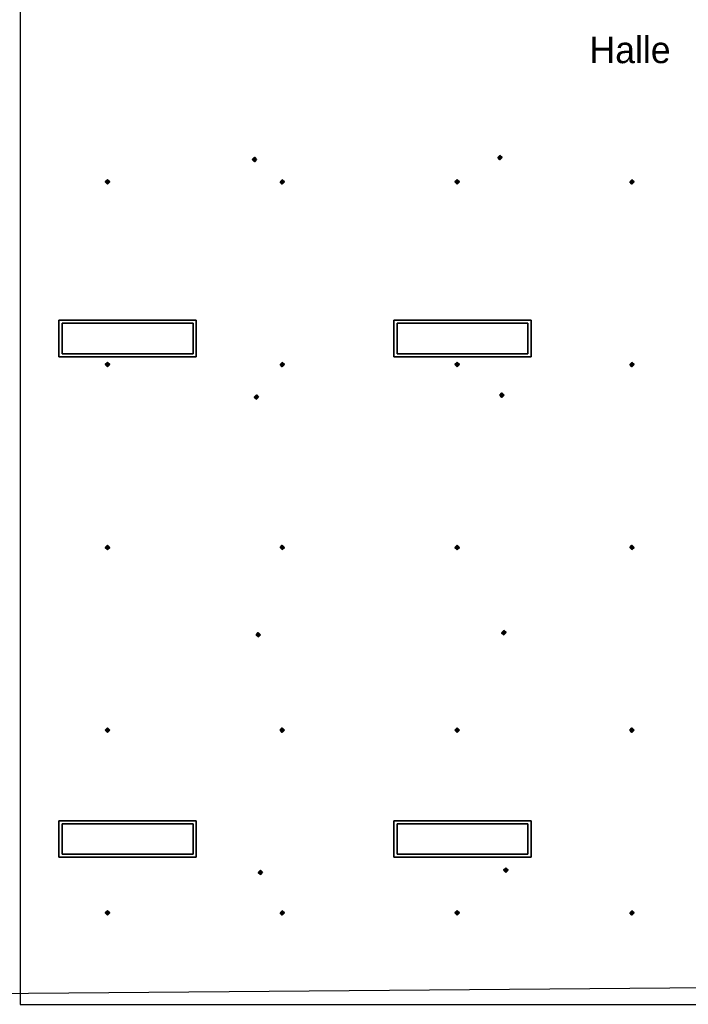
# Model space of a CAD drawing. Header units: inches. Extents: x 0.1 to 82.8, y 0.2 to 48.3.
# Tile 70 of 110: x 16.1 to 23.7, y 5.9 to 17.1. Entities that reach past the tile are written whole.
import ezdxf

# ---------------------------------------------------------------- set-up
doc = ezdxf.new("R2010")
doc.units = ezdxf.units.IN
doc.header["$MEASUREMENT"] = 0
for name, color, linetype, true_color in [('DLX_CALC', 3, 'Continuous', 0x00ff00), ('DLX_DESC', 7, 'Continuous', 0x000000), ('DLX_LUM 1', 7, 'Continuous', 0xffd400)]:
    doc.layers.add(name, color=color, linetype=linetype, true_color=true_color)
doc.styles.add('TableTextStyle', font='txt')

msp = doc.modelspace()

# ---------------------------------------------------------------- linework, layer by layer
at = {"layer": 'DLX_CALC'}
for points in [[(16.123, 32.746, 0), (16.123, 5.946, 0)], [(0.849, 5.946, 0), (45.145, 6.313, 0)], [(16.123, 5.946, 0), (29.923, 5.946, 0)]]:
    msp.add_polyline3d(points, dxfattribs=at)
at = {"layer": 'DLX_LUM 1'}
for points in [[(16.562, 13.662, 0), (18.11, 13.662, 0)], [(18.11, 13.662, 0), (16.562, 13.662, 0)], [(16.562, 13.662, 0), (16.562, 13.662, 0)], [(16.562, 13.25, 0), (16.562, 13.662, 0)], [(16.562, 13.662, 0), (16.562, 13.662, 0)], [(16.562, 13.662, 0), (16.562, 13.25, 0)], [(18.11, 13.662, 0), (16.562, 13.662, 0)], [(16.562, 13.662, 0), (16.562, 13.25, 0)], [(16.562, 13.662, 0), (18.11, 13.662, 0)], [(16.562, 13.25, 0), (16.562, 13.662, 0)], [(18.11, 13.662, 0), (18.11, 13.662, 0)], [(18.11, 13.662, 0), (18.11, 13.25, 0)], [(18.11, 13.25, 0), (18.11, 13.662, 0)], [(18.11, 13.662, 0), (18.11, 13.662, 0)], [(18.11, 13.25, 0), (18.11, 13.662, 0)], [(18.11, 13.662, 0), (18.11, 13.25, 0)], [(20.337, 13.662, 0), (21.885, 13.662, 0)], [(21.885, 13.662, 0), (20.337, 13.662, 0)], [(20.337, 13.662, 0), (20.337, 13.662, 0)], [(20.337, 13.25, 0), (20.337, 13.662, 0)], [(20.337, 13.662, 0), (20.337, 13.662, 0)], [(20.337, 13.662, 0), (20.337, 13.25, 0)], [(21.885, 13.662, 0), (20.337, 13.662, 0)], [(20.337, 13.662, 0), (20.337, 13.25, 0)], [(20.337, 13.662, 0), (21.885, 13.662, 0)], [(20.337, 13.25, 0), (20.337, 13.662, 0)], [(21.885, 13.662, 0), (21.885, 13.662, 0)], [(21.885, 13.662, 0), (21.885, 13.25, 0)], [(21.885, 13.25, 0), (21.885, 13.662, 0)], [(21.885, 13.662, 0), (21.885, 13.662, 0)], [(21.885, 13.25, 0), (21.885, 13.662, 0)], [(21.885, 13.662, 0), (21.885, 13.25, 0)], [(18.074, 13.629, 0), (16.599, 13.629, 0)], [(16.599, 13.629, 0), (16.599, 13.284, 0)], [(16.599, 13.284, 0), (16.599, 13.629, 0)], [(16.599, 13.629, 0), (18.074, 13.629, 0)], [(18.074, 13.284, 0), (18.074, 13.629, 0)], [(18.074, 13.629, 0), (18.074, 13.284, 0)], [(21.849, 13.629, 0), (20.374, 13.629, 0)], [(20.374, 13.629, 0), (20.374, 13.284, 0)], [(20.374, 13.284, 0), (20.374, 13.629, 0)], [(20.374, 13.629, 0), (21.849, 13.629, 0)], [(21.849, 13.284, 0), (21.849, 13.629, 0)], [(21.849, 13.629, 0), (21.849, 13.284, 0)], [(18.11, 13.25, 0), (16.562, 13.25, 0)], [(16.562, 13.25, 0), (16.562, 13.25, 0)], [(16.562, 13.25, 0), (18.11, 13.25, 0)], [(16.562, 13.25, 0), (16.562, 13.25, 0)], [(16.562, 13.25, 0), (18.11, 13.25, 0)], [(18.11, 13.25, 0), (16.562, 13.25, 0)], [(16.599, 13.284, 0), (18.074, 13.284, 0)], [(18.074, 13.284, 0), (16.599, 13.284, 0)], [(18.11, 13.25, 0), (18.11, 13.25, 0)], [(18.11, 13.25, 0), (18.11, 13.25, 0)], [(21.885, 13.25, 0), (20.337, 13.25, 0)], [(20.337, 13.25, 0), (20.337, 13.25, 0)], [(20.337, 13.25, 0), (21.885, 13.25, 0)], [(20.337, 13.25, 0), (20.337, 13.25, 0)], [(20.337, 13.25, 0), (21.885, 13.25, 0)], [(21.885, 13.25, 0), (20.337, 13.25, 0)], [(20.374, 13.284, 0), (21.849, 13.284, 0)], [(21.849, 13.284, 0), (20.374, 13.284, 0)], [(21.885, 13.25, 0), (21.885, 13.25, 0)], [(21.885, 13.25, 0), (21.885, 13.25, 0)], [(16.562, 8.017, 0), (18.11, 8.017, 0)], [(18.11, 8.017, 0), (16.562, 8.017, 0)], [(16.562, 8.017, 0), (16.562, 8.017, 0)], [(16.562, 7.605, 0), (16.562, 8.017, 0)], [(16.562, 8.017, 0), (16.562, 8.017, 0)], [(16.562, 8.017, 0), (16.562, 7.605, 0)], [(18.11, 8.017, 0), (16.562, 8.017, 0)], [(16.562, 8.017, 0), (16.562, 7.605, 0)], [(16.562, 8.017, 0), (18.11, 8.017, 0)], [(16.562, 7.605, 0), (16.562, 8.017, 0)], [(18.11, 8.017, 0), (18.11, 8.017, 0)], [(18.11, 8.017, 0), (18.11, 7.605, 0)], [(18.11, 7.605, 0), (18.11, 8.017, 0)], [(18.11, 8.017, 0), (18.11, 8.017, 0)], [(18.11, 7.605, 0), (18.11, 8.017, 0)], [(18.11, 8.017, 0), (18.11, 7.605, 0)], [(20.337, 8.017, 0), (21.885, 8.017, 0)], [(21.885, 8.017, 0), (20.337, 8.017, 0)], [(20.337, 8.017, 0), (20.337, 8.017, 0)], [(20.337, 7.605, 0), (20.337, 8.017, 0)], [(20.337, 8.017, 0), (20.337, 8.017, 0)], [(20.337, 8.017, 0), (20.337, 7.605, 0)], [(21.885, 8.017, 0), (20.337, 8.017, 0)], [(20.337, 8.017, 0), (20.337, 7.605, 0)], [(20.337, 8.017, 0), (21.885, 8.017, 0)], [(20.337, 7.605, 0), (20.337, 8.017, 0)], [(21.885, 8.017, 0), (21.885, 8.017, 0)], [(21.885, 8.017, 0), (21.885, 7.605, 0)], [(21.885, 7.605, 0), (21.885, 8.017, 0)], [(21.885, 8.017, 0), (21.885, 8.017, 0)], [(21.885, 7.605, 0), (21.885, 8.017, 0)], [(21.885, 8.017, 0), (21.885, 7.605, 0)], [(18.074, 7.984, 0), (16.599, 7.984, 0)], [(16.599, 7.984, 0), (16.599, 7.639, 0)], [(16.599, 7.639, 0), (16.599, 7.984, 0)], [(16.599, 7.984, 0), (18.074, 7.984, 0)], [(18.074, 7.639, 0), (18.074, 7.984, 0)], [(18.074, 7.984, 0), (18.074, 7.639, 0)], [(21.849, 7.984, 0), (20.374, 7.984, 0)], [(20.374, 7.984, 0), (20.374, 7.639, 0)], [(20.374, 7.639, 0), (20.374, 7.984, 0)], [(20.374, 7.984, 0), (21.849, 7.984, 0)], [(21.849, 7.639, 0), (21.849, 7.984, 0)], [(21.849, 7.984, 0), (21.849, 7.639, 0)], [(18.11, 7.605, 0), (16.562, 7.605, 0)], [(16.562, 7.605, 0), (16.562, 7.605, 0)], [(16.562, 7.605, 0), (18.11, 7.605, 0)], [(16.562, 7.605, 0), (16.562, 7.605, 0)], [(16.562, 7.605, 0), (18.11, 7.605, 0)], [(18.11, 7.605, 0), (16.562, 7.605, 0)], [(16.599, 7.639, 0), (18.074, 7.639, 0)], [(18.074, 7.639, 0), (16.599, 7.639, 0)], [(18.11, 7.605, 0), (18.11, 7.605, 0)], [(18.11, 7.605, 0), (18.11, 7.605, 0)], [(21.885, 7.605, 0), (20.337, 7.605, 0)], [(20.337, 7.605, 0), (20.337, 7.605, 0)], [(20.337, 7.605, 0), (21.885, 7.605, 0)], [(20.337, 7.605, 0), (20.337, 7.605, 0)], [(20.337, 7.605, 0), (21.885, 7.605, 0)], [(21.885, 7.605, 0), (20.337, 7.605, 0)], [(20.374, 7.639, 0), (21.849, 7.639, 0)], [(21.849, 7.639, 0), (20.374, 7.639, 0)], [(21.885, 7.605, 0), (21.885, 7.605, 0)], [(21.885, 7.605, 0), (21.885, 7.605, 0)]]:
    msp.add_polyline3d(points, dxfattribs=at)

# ---------------------------------------------------------------- texts
at = {"layer": 'DLX_DESC', "style": 'TableTextStyle'}
msp.add_text('Halle', height=0.3, rotation=-0.0002, dxfattribs=at).set_placement((22.545, 16.563))

# ---------------------------------------------------------------- meshes
at = {"layer": 'DLX_CALC'}
mesh = msp.add_polyface(dxfattribs=at)
corners = [(18.741, 15.475), (18.766, 15.451), (18.766, 15.476), (18.766, 15.451), (18.791, 15.476), (18.766, 15.476), (18.791, 15.476), (18.766, 15.501), (18.766, 15.476), (18.766, 15.501), (18.741, 15.475), (18.766, 15.476), (18.766, 15.451), (18.741, 15.475), (18.766, 15.476), (18.791, 15.476), (18.766, 15.451), (18.766, 15.476), (18.766, 15.501), (18.791, 15.476), (18.766, 15.476), (18.741, 15.475), (18.766, 15.501), (18.766, 15.476)]
mesh.append_faces([[corners[k] for k in face] for face in [(0, 1, 2), (3, 4, 5), (6, 7, 8), (9, 10, 11), (12, 13, 14), (15, 16, 17), (18, 19, 20), (21, 22, 23)]])
mesh = msp.add_polyface(dxfattribs=at)
corners = [(21.51, 15.498), (21.535, 15.473), (21.535, 15.498), (21.535, 15.473), (21.56, 15.499), (21.535, 15.498), (21.56, 15.499), (21.535, 15.523), (21.535, 15.498), (21.535, 15.523), (21.51, 15.498), (21.535, 15.498), (21.535, 15.473), (21.51, 15.498), (21.535, 15.498), (21.56, 15.499), (21.535, 15.473), (21.535, 15.498), (21.535, 15.523), (21.56, 15.499), (21.535, 15.498), (21.51, 15.498), (21.535, 15.523), (21.535, 15.498)]
mesh.append_faces([[corners[k] for k in face] for face in [(0, 1, 2), (3, 4, 5), (6, 7, 8), (9, 10, 11), (12, 13, 14), (15, 16, 17), (18, 19, 20), (21, 22, 23)]])
mesh = msp.add_polyface(dxfattribs=at)
corners = [(17.109, 15.198), (17.134, 15.223), (17.109, 15.223), (17.134, 15.223), (17.109, 15.248), (17.109, 15.223), (17.109, 15.248), (17.084, 15.223), (17.109, 15.223), (17.084, 15.223), (17.109, 15.198), (17.109, 15.223), (17.134, 15.223), (17.109, 15.198), (17.109, 15.223), (17.109, 15.248), (17.134, 15.223), (17.109, 15.223), (17.084, 15.223), (17.109, 15.248), (17.109, 15.223), (17.109, 15.198), (17.084, 15.223), (17.109, 15.223)]
mesh.append_faces([[corners[k] for k in face] for face in [(0, 1, 2), (3, 4, 5), (6, 7, 8), (9, 10, 11), (12, 13, 14), (15, 16, 17), (18, 19, 20), (21, 22, 23)]])
mesh = msp.add_polyface(dxfattribs=at)
corners = [(19.08, 15.198), (19.105, 15.223), (19.08, 15.223), (19.105, 15.223), (19.08, 15.248), (19.08, 15.223), (19.08, 15.248), (19.055, 15.223), (19.08, 15.223), (19.055, 15.223), (19.08, 15.198), (19.08, 15.223), (19.105, 15.223), (19.08, 15.198), (19.08, 15.223), (19.08, 15.248), (19.105, 15.223), (19.08, 15.223), (19.055, 15.223), (19.08, 15.248), (19.08, 15.223), (19.08, 15.198), (19.055, 15.223), (19.08, 15.223)]
mesh.append_faces([[corners[k] for k in face] for face in [(0, 1, 2), (3, 4, 5), (6, 7, 8), (9, 10, 11), (12, 13, 14), (15, 16, 17), (18, 19, 20), (21, 22, 23)]])
mesh = msp.add_polyface(dxfattribs=at)
corners = [(21.052, 15.198), (21.077, 15.223), (21.052, 15.223), (21.077, 15.223), (21.052, 15.248), (21.052, 15.223), (21.052, 15.248), (21.027, 15.223), (21.052, 15.223), (21.027, 15.223), (21.052, 15.198), (21.052, 15.223), (21.077, 15.223), (21.052, 15.198), (21.052, 15.223), (21.052, 15.248), (21.077, 15.223), (21.052, 15.223), (21.027, 15.223), (21.052, 15.248), (21.052, 15.223), (21.052, 15.198), (21.027, 15.223), (21.052, 15.223)]
mesh.append_faces([[corners[k] for k in face] for face in [(0, 1, 2), (3, 4, 5), (6, 7, 8), (9, 10, 11), (12, 13, 14), (15, 16, 17), (18, 19, 20), (21, 22, 23)]])
mesh = msp.add_polyface(dxfattribs=at)
corners = [(23.023, 15.198), (23.048, 15.223), (23.023, 15.223), (23.048, 15.223), (23.023, 15.248), (23.023, 15.223), (23.023, 15.248), (22.998, 15.223), (23.023, 15.223), (22.998, 15.223), (23.023, 15.198), (23.023, 15.223), (23.048, 15.223), (23.023, 15.198), (23.023, 15.223), (23.023, 15.248), (23.048, 15.223), (23.023, 15.223), (22.998, 15.223), (23.023, 15.248), (23.023, 15.223), (23.023, 15.198), (22.998, 15.223), (23.023, 15.223)]
mesh.append_faces([[corners[k] for k in face] for face in [(0, 1, 2), (3, 4, 5), (6, 7, 8), (9, 10, 11), (12, 13, 14), (15, 16, 17), (18, 19, 20), (21, 22, 23)]])
mesh = msp.add_polyface(dxfattribs=at)
corners = [(17.109, 13.137), (17.134, 13.162), (17.109, 13.162), (17.134, 13.162), (17.109, 13.187), (17.109, 13.162), (17.109, 13.187), (17.084, 13.162), (17.109, 13.162), (17.084, 13.162), (17.109, 13.137), (17.109, 13.162), (17.134, 13.162), (17.109, 13.137), (17.109, 13.162), (17.109, 13.187), (17.134, 13.162), (17.109, 13.162), (17.084, 13.162), (17.109, 13.187), (17.109, 13.162), (17.109, 13.137), (17.084, 13.162), (17.109, 13.162)]
mesh.append_faces([[corners[k] for k in face] for face in [(0, 1, 2), (3, 4, 5), (6, 7, 8), (9, 10, 11), (12, 13, 14), (15, 16, 17), (18, 19, 20), (21, 22, 23)]])
mesh = msp.add_polyface(dxfattribs=at)
corners = [(19.08, 13.137), (19.105, 13.162), (19.08, 13.162), (19.105, 13.162), (19.08, 13.187), (19.08, 13.162), (19.08, 13.187), (19.055, 13.162), (19.08, 13.162), (19.055, 13.162), (19.08, 13.137), (19.08, 13.162), (19.105, 13.162), (19.08, 13.137), (19.08, 13.162), (19.08, 13.187), (19.105, 13.162), (19.08, 13.162), (19.055, 13.162), (19.08, 13.187), (19.08, 13.162), (19.08, 13.137), (19.055, 13.162), (19.08, 13.162)]
mesh.append_faces([[corners[k] for k in face] for face in [(0, 1, 2), (3, 4, 5), (6, 7, 8), (9, 10, 11), (12, 13, 14), (15, 16, 17), (18, 19, 20), (21, 22, 23)]])
mesh = msp.add_polyface(dxfattribs=at)
corners = [(21.052, 13.137), (21.077, 13.162), (21.052, 13.162), (21.077, 13.162), (21.052, 13.187), (21.052, 13.162), (21.052, 13.187), (21.027, 13.162), (21.052, 13.162), (21.027, 13.162), (21.052, 13.137), (21.052, 13.162), (21.077, 13.162), (21.052, 13.137), (21.052, 13.162), (21.052, 13.187), (21.077, 13.162), (21.052, 13.162), (21.027, 13.162), (21.052, 13.187), (21.052, 13.162), (21.052, 13.137), (21.027, 13.162), (21.052, 13.162)]
mesh.append_faces([[corners[k] for k in face] for face in [(0, 1, 2), (3, 4, 5), (6, 7, 8), (9, 10, 11), (12, 13, 14), (15, 16, 17), (18, 19, 20), (21, 22, 23)]])
mesh = msp.add_polyface(dxfattribs=at)
corners = [(23.023, 13.137), (23.048, 13.162), (23.023, 13.162), (23.048, 13.162), (23.023, 13.187), (23.023, 13.162), (23.023, 13.187), (22.998, 13.162), (23.023, 13.162), (22.998, 13.162), (23.023, 13.137), (23.023, 13.162), (23.048, 13.162), (23.023, 13.137), (23.023, 13.162), (23.023, 13.187), (23.048, 13.162), (23.023, 13.162), (22.998, 13.162), (23.023, 13.187), (23.023, 13.162), (23.023, 13.137), (22.998, 13.162), (23.023, 13.162)]
mesh.append_faces([[corners[k] for k in face] for face in [(0, 1, 2), (3, 4, 5), (6, 7, 8), (9, 10, 11), (12, 13, 14), (15, 16, 17), (18, 19, 20), (21, 22, 23)]])
mesh = msp.add_polyface(dxfattribs=at)
corners = [(18.763, 12.795), (18.789, 12.771), (18.788, 12.796), (18.789, 12.771), (18.813, 12.796), (18.788, 12.796), (18.813, 12.796), (18.788, 12.821), (18.788, 12.796), (18.788, 12.821), (18.763, 12.795), (18.788, 12.796), (18.789, 12.771), (18.763, 12.795), (18.788, 12.796), (18.813, 12.796), (18.789, 12.771), (18.788, 12.796), (18.788, 12.821), (18.813, 12.796), (18.788, 12.796), (18.763, 12.795), (18.788, 12.821), (18.788, 12.796)]
mesh.append_faces([[corners[k] for k in face] for face in [(0, 1, 2), (3, 4, 5), (6, 7, 8), (9, 10, 11), (12, 13, 14), (15, 16, 17), (18, 19, 20), (21, 22, 23)]])
mesh = msp.add_polyface(dxfattribs=at)
corners = [(21.532, 12.818), (21.557, 12.793), (21.557, 12.818), (21.557, 12.793), (21.582, 12.819), (21.557, 12.818), (21.582, 12.819), (21.557, 12.843), (21.557, 12.818), (21.557, 12.843), (21.532, 12.818), (21.557, 12.818), (21.557, 12.793), (21.532, 12.818), (21.557, 12.818), (21.582, 12.819), (21.557, 12.793), (21.557, 12.818), (21.557, 12.843), (21.582, 12.819), (21.557, 12.818), (21.532, 12.818), (21.557, 12.843), (21.557, 12.818)]
mesh.append_faces([[corners[k] for k in face] for face in [(0, 1, 2), (3, 4, 5), (6, 7, 8), (9, 10, 11), (12, 13, 14), (15, 16, 17), (18, 19, 20), (21, 22, 23)]])
mesh = msp.add_polyface(dxfattribs=at)
corners = [(17.109, 11.075), (17.134, 11.1), (17.109, 11.1), (17.134, 11.1), (17.109, 11.125), (17.109, 11.1), (17.109, 11.125), (17.084, 11.1), (17.109, 11.1), (17.084, 11.1), (17.109, 11.075), (17.109, 11.1), (17.134, 11.1), (17.109, 11.075), (17.109, 11.1), (17.109, 11.125), (17.134, 11.1), (17.109, 11.1), (17.084, 11.1), (17.109, 11.125), (17.109, 11.1), (17.109, 11.075), (17.084, 11.1), (17.109, 11.1)]
mesh.append_faces([[corners[k] for k in face] for face in [(0, 1, 2), (3, 4, 5), (6, 7, 8), (9, 10, 11), (12, 13, 14), (15, 16, 17), (18, 19, 20), (21, 22, 23)]])
mesh = msp.add_polyface(dxfattribs=at)
corners = [(19.08, 11.075), (19.105, 11.1), (19.08, 11.1), (19.105, 11.1), (19.08, 11.125), (19.08, 11.1), (19.08, 11.125), (19.055, 11.1), (19.08, 11.1), (19.055, 11.1), (19.08, 11.075), (19.08, 11.1), (19.105, 11.1), (19.08, 11.075), (19.08, 11.1), (19.08, 11.125), (19.105, 11.1), (19.08, 11.1), (19.055, 11.1), (19.08, 11.125), (19.08, 11.1), (19.08, 11.075), (19.055, 11.1), (19.08, 11.1)]
mesh.append_faces([[corners[k] for k in face] for face in [(0, 1, 2), (3, 4, 5), (6, 7, 8), (9, 10, 11), (12, 13, 14), (15, 16, 17), (18, 19, 20), (21, 22, 23)]])
mesh = msp.add_polyface(dxfattribs=at)
corners = [(21.052, 11.075), (21.077, 11.1), (21.052, 11.1), (21.077, 11.1), (21.052, 11.125), (21.052, 11.1), (21.052, 11.125), (21.027, 11.1), (21.052, 11.1), (21.027, 11.1), (21.052, 11.075), (21.052, 11.1), (21.077, 11.1), (21.052, 11.075), (21.052, 11.1), (21.052, 11.125), (21.077, 11.1), (21.052, 11.1), (21.027, 11.1), (21.052, 11.125), (21.052, 11.1), (21.052, 11.075), (21.027, 11.1), (21.052, 11.1)]
mesh.append_faces([[corners[k] for k in face] for face in [(0, 1, 2), (3, 4, 5), (6, 7, 8), (9, 10, 11), (12, 13, 14), (15, 16, 17), (18, 19, 20), (21, 22, 23)]])
mesh = msp.add_polyface(dxfattribs=at)
corners = [(23.023, 11.075), (23.048, 11.1), (23.023, 11.1), (23.048, 11.1), (23.023, 11.125), (23.023, 11.1), (23.023, 11.125), (22.998, 11.1), (23.023, 11.1), (22.998, 11.1), (23.023, 11.075), (23.023, 11.1), (23.048, 11.1), (23.023, 11.075), (23.023, 11.1), (23.023, 11.125), (23.048, 11.1), (23.023, 11.1), (22.998, 11.1), (23.023, 11.125), (23.023, 11.1), (23.023, 11.075), (22.998, 11.1), (23.023, 11.1)]
mesh.append_faces([[corners[k] for k in face] for face in [(0, 1, 2), (3, 4, 5), (6, 7, 8), (9, 10, 11), (12, 13, 14), (15, 16, 17), (18, 19, 20), (21, 22, 23)]])
mesh = msp.add_polyface(dxfattribs=at)
corners = [(18.786, 10.115), (18.811, 10.091), (18.811, 10.116), (18.811, 10.091), (18.836, 10.116), (18.811, 10.116), (18.836, 10.116), (18.81, 10.141), (18.811, 10.116), (18.81, 10.141), (18.786, 10.115), (18.811, 10.116), (18.811, 10.091), (18.786, 10.115), (18.811, 10.116), (18.836, 10.116), (18.811, 10.091), (18.811, 10.116), (18.81, 10.141), (18.836, 10.116), (18.811, 10.116), (18.786, 10.115), (18.81, 10.141), (18.811, 10.116)]
mesh.append_faces([[corners[k] for k in face] for face in [(0, 1, 2), (3, 4, 5), (6, 7, 8), (9, 10, 11), (12, 13, 14), (15, 16, 17), (18, 19, 20), (21, 22, 23)]])
mesh = msp.add_polyface(dxfattribs=at)
corners = [(21.554, 10.138), (21.579, 10.113), (21.579, 10.138), (21.579, 10.113), (21.604, 10.139), (21.579, 10.138), (21.604, 10.139), (21.579, 10.163), (21.579, 10.138), (21.579, 10.163), (21.554, 10.138), (21.579, 10.138), (21.579, 10.113), (21.554, 10.138), (21.579, 10.138), (21.604, 10.139), (21.579, 10.113), (21.579, 10.138), (21.579, 10.163), (21.604, 10.139), (21.579, 10.138), (21.554, 10.138), (21.579, 10.163), (21.579, 10.138)]
mesh.append_faces([[corners[k] for k in face] for face in [(0, 1, 2), (3, 4, 5), (6, 7, 8), (9, 10, 11), (12, 13, 14), (15, 16, 17), (18, 19, 20), (21, 22, 23)]])
mesh = msp.add_polyface(dxfattribs=at)
corners = [(17.109, 9.014), (17.134, 9.039), (17.109, 9.039), (17.134, 9.039), (17.109, 9.064), (17.109, 9.039), (17.109, 9.064), (17.084, 9.039), (17.109, 9.039), (17.084, 9.039), (17.109, 9.014), (17.109, 9.039), (17.134, 9.039), (17.109, 9.014), (17.109, 9.039), (17.109, 9.064), (17.134, 9.039), (17.109, 9.039), (17.084, 9.039), (17.109, 9.064), (17.109, 9.039), (17.109, 9.014), (17.084, 9.039), (17.109, 9.039)]
mesh.append_faces([[corners[k] for k in face] for face in [(0, 1, 2), (3, 4, 5), (6, 7, 8), (9, 10, 11), (12, 13, 14), (15, 16, 17), (18, 19, 20), (21, 22, 23)]])
mesh = msp.add_polyface(dxfattribs=at)
corners = [(19.08, 9.014), (19.105, 9.039), (19.08, 9.039), (19.105, 9.039), (19.08, 9.064), (19.08, 9.039), (19.08, 9.064), (19.055, 9.039), (19.08, 9.039), (19.055, 9.039), (19.08, 9.014), (19.08, 9.039), (19.105, 9.039), (19.08, 9.014), (19.08, 9.039), (19.08, 9.064), (19.105, 9.039), (19.08, 9.039), (19.055, 9.039), (19.08, 9.064), (19.08, 9.039), (19.08, 9.014), (19.055, 9.039), (19.08, 9.039)]
mesh.append_faces([[corners[k] for k in face] for face in [(0, 1, 2), (3, 4, 5), (6, 7, 8), (9, 10, 11), (12, 13, 14), (15, 16, 17), (18, 19, 20), (21, 22, 23)]])
mesh = msp.add_polyface(dxfattribs=at)
corners = [(21.052, 9.014), (21.077, 9.039), (21.052, 9.039), (21.077, 9.039), (21.052, 9.064), (21.052, 9.039), (21.052, 9.064), (21.027, 9.039), (21.052, 9.039), (21.027, 9.039), (21.052, 9.014), (21.052, 9.039), (21.077, 9.039), (21.052, 9.014), (21.052, 9.039), (21.052, 9.064), (21.077, 9.039), (21.052, 9.039), (21.027, 9.039), (21.052, 9.064), (21.052, 9.039), (21.052, 9.014), (21.027, 9.039), (21.052, 9.039)]
mesh.append_faces([[corners[k] for k in face] for face in [(0, 1, 2), (3, 4, 5), (6, 7, 8), (9, 10, 11), (12, 13, 14), (15, 16, 17), (18, 19, 20), (21, 22, 23)]])
mesh = msp.add_polyface(dxfattribs=at)
corners = [(23.023, 9.014), (23.048, 9.039), (23.023, 9.039), (23.048, 9.039), (23.023, 9.064), (23.023, 9.039), (23.023, 9.064), (22.998, 9.039), (23.023, 9.039), (22.998, 9.039), (23.023, 9.014), (23.023, 9.039), (23.048, 9.039), (23.023, 9.014), (23.023, 9.039), (23.023, 9.064), (23.048, 9.039), (23.023, 9.039), (22.998, 9.039), (23.023, 9.064), (23.023, 9.039), (23.023, 9.014), (22.998, 9.039), (23.023, 9.039)]
mesh.append_faces([[corners[k] for k in face] for face in [(0, 1, 2), (3, 4, 5), (6, 7, 8), (9, 10, 11), (12, 13, 14), (15, 16, 17), (18, 19, 20), (21, 22, 23)]])
mesh = msp.add_polyface(dxfattribs=at)
corners = [(18.808, 7.435), (18.833, 7.411), (18.833, 7.436), (18.833, 7.411), (18.858, 7.436), (18.833, 7.436), (18.858, 7.436), (18.833, 7.461), (18.833, 7.436), (18.833, 7.461), (18.808, 7.435), (18.833, 7.436), (18.833, 7.411), (18.808, 7.435), (18.833, 7.436), (18.858, 7.436), (18.833, 7.411), (18.833, 7.436), (18.833, 7.461), (18.858, 7.436), (18.833, 7.436), (18.808, 7.435), (18.833, 7.461), (18.833, 7.436)]
mesh.append_faces([[corners[k] for k in face] for face in [(0, 1, 2), (3, 4, 5), (6, 7, 8), (9, 10, 11), (12, 13, 14), (15, 16, 17), (18, 19, 20), (21, 22, 23)]])
mesh = msp.add_polyface(dxfattribs=at)
corners = [(21.576, 7.458), (21.602, 7.433), (21.601, 7.458), (21.602, 7.433), (21.626, 7.459), (21.601, 7.458), (21.626, 7.459), (21.601, 7.483), (21.601, 7.458), (21.601, 7.483), (21.576, 7.458), (21.601, 7.458), (21.602, 7.433), (21.576, 7.458), (21.601, 7.458), (21.626, 7.459), (21.602, 7.433), (21.601, 7.458), (21.601, 7.483), (21.626, 7.459), (21.601, 7.458), (21.576, 7.458), (21.601, 7.483), (21.601, 7.458)]
mesh.append_faces([[corners[k] for k in face] for face in [(0, 1, 2), (3, 4, 5), (6, 7, 8), (9, 10, 11), (12, 13, 14), (15, 16, 17), (18, 19, 20), (21, 22, 23)]])
mesh = msp.add_polyface(dxfattribs=at)
corners = [(17.109, 6.952), (17.134, 6.977), (17.109, 6.977), (17.134, 6.977), (17.109, 7.002), (17.109, 6.977), (17.109, 7.002), (17.084, 6.977), (17.109, 6.977), (17.084, 6.977), (17.109, 6.952), (17.109, 6.977), (17.134, 6.977), (17.109, 6.952), (17.109, 6.977), (17.109, 7.002), (17.134, 6.977), (17.109, 6.977), (17.084, 6.977), (17.109, 7.002), (17.109, 6.977), (17.109, 6.952), (17.084, 6.977), (17.109, 6.977)]
mesh.append_faces([[corners[k] for k in face] for face in [(0, 1, 2), (3, 4, 5), (6, 7, 8), (9, 10, 11), (12, 13, 14), (15, 16, 17), (18, 19, 20), (21, 22, 23)]])
mesh = msp.add_polyface(dxfattribs=at)
corners = [(19.08, 6.952), (19.105, 6.977), (19.08, 6.977), (19.105, 6.977), (19.08, 7.002), (19.08, 6.977), (19.08, 7.002), (19.055, 6.977), (19.08, 6.977), (19.055, 6.977), (19.08, 6.952), (19.08, 6.977), (19.105, 6.977), (19.08, 6.952), (19.08, 6.977), (19.08, 7.002), (19.105, 6.977), (19.08, 6.977), (19.055, 6.977), (19.08, 7.002), (19.08, 6.977), (19.08, 6.952), (19.055, 6.977), (19.08, 6.977)]
mesh.append_faces([[corners[k] for k in face] for face in [(0, 1, 2), (3, 4, 5), (6, 7, 8), (9, 10, 11), (12, 13, 14), (15, 16, 17), (18, 19, 20), (21, 22, 23)]])
mesh = msp.add_polyface(dxfattribs=at)
corners = [(21.052, 6.952), (21.077, 6.977), (21.052, 6.977), (21.077, 6.977), (21.052, 7.002), (21.052, 6.977), (21.052, 7.002), (21.027, 6.977), (21.052, 6.977), (21.027, 6.977), (21.052, 6.952), (21.052, 6.977), (21.077, 6.977), (21.052, 6.952), (21.052, 6.977), (21.052, 7.002), (21.077, 6.977), (21.052, 6.977), (21.027, 6.977), (21.052, 7.002), (21.052, 6.977), (21.052, 6.952), (21.027, 6.977), (21.052, 6.977)]
mesh.append_faces([[corners[k] for k in face] for face in [(0, 1, 2), (3, 4, 5), (6, 7, 8), (9, 10, 11), (12, 13, 14), (15, 16, 17), (18, 19, 20), (21, 22, 23)]])
mesh = msp.add_polyface(dxfattribs=at)
corners = [(23.023, 6.952), (23.048, 6.977), (23.023, 6.977), (23.048, 6.977), (23.023, 7.002), (23.023, 6.977), (23.023, 7.002), (22.998, 6.977), (23.023, 6.977), (22.998, 6.977), (23.023, 6.952), (23.023, 6.977), (23.048, 6.977), (23.023, 6.952), (23.023, 6.977), (23.023, 7.002), (23.048, 6.977), (23.023, 6.977), (22.998, 6.977), (23.023, 7.002), (23.023, 6.977), (23.023, 6.952), (22.998, 6.977), (23.023, 6.977)]
mesh.append_faces([[corners[k] for k in face] for face in [(0, 1, 2), (3, 4, 5), (6, 7, 8), (9, 10, 11), (12, 13, 14), (15, 16, 17), (18, 19, 20), (21, 22, 23)]])

doc.saveas('drawing.dxf')
